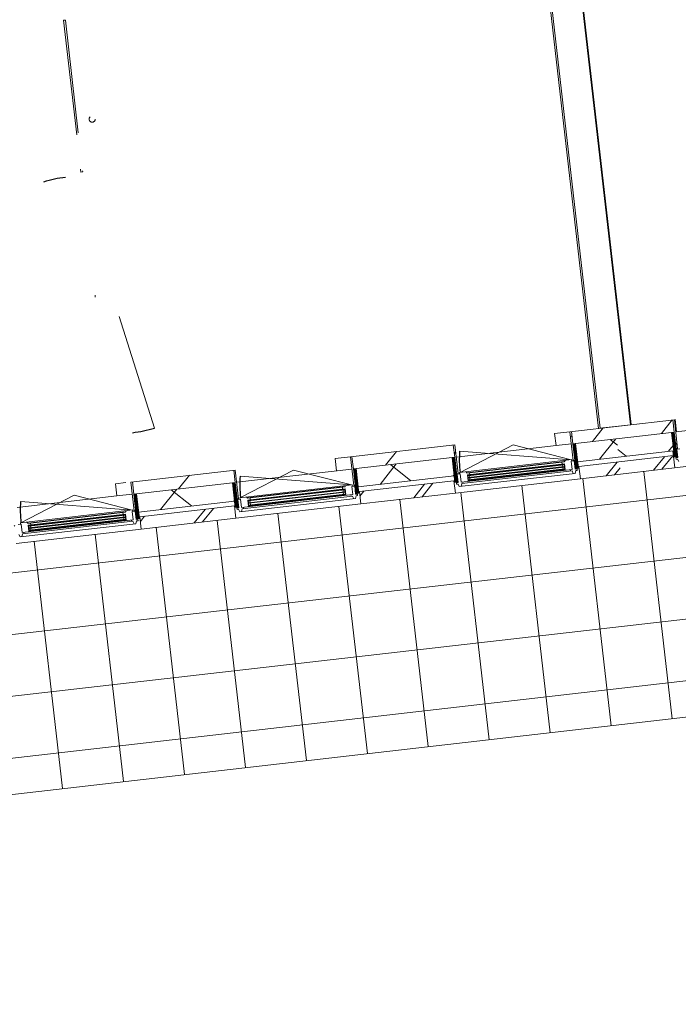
# Model space of a CAD drawing. Header units: metres. Extents: x 136266 to 136452, y 453403 to 453560.
# Tile 103 of 133: x 136321.1 to 136326.47, y 453507.99 to 453516.02. Entities that reach past the tile are written whole.
import ezdxf

# ---------------------------------------------------------------- set-up
doc = ezdxf.new("R2010")
doc.units = ezdxf.units.M
doc.linetypes.add('GS streep 0_75mm', pattern=[1.5000000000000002, 0.7500000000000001, -0.7500000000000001])
for name, color, linetype, lineweight in [('A-DETL-BEBOUWING', 253, 'Continuous', 9), ('A-DETL-GENF-4', 252, 'Continuous', 9), ('A-FLOR', 192, 'Continuous', 5), ('A-FLOR-PATT', 8, 'Continuous', 5), ('P-SANR-FIXT-1', 6, 'GS streep 0_75mm', 5)]:
    doc.layers.add(name, color=color, linetype=linetype, lineweight=lineweight)
pattern_1 = [(76.77799999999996, (1020.113961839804, 631.9547653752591), (-389.3964602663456, 91.48987229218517), [])]
pattern_2 = [(90, (0, 0), (-400, 2.449293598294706e-14), [])]

# ---------------------------------------------------------------- blocks, each defined once
blk = doc.blocks.new('859-DO-0010 29-09-2022')
at = {"layer": 'A-DETL-BEBOUWING'}
h = blk.add_hatch(dxfattribs=at)
h.set_pattern_fill('FP_841', color=256, angle=44.99999999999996, style=0, pattern_type=2)
h.set_pattern_definition(pattern_1)
h.paths.add_polyline_path([(41530.92763782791, 67365.17401487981), (41931.95993841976, 67613.61144438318), (41879.29699629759, 67698.62094105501), (41478.26469569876, 67450.18351156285), (41501.02407365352, 67413.44490208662)])
h.paths.add_polyline_path([(42755.70196128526, 68123.91535360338), (43462.13087871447, 68561.54440270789), (43409.46793659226, 68646.55389937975), (42703.03901915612, 68208.92485028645)])
h.paths.add_polyline_path([(44285.87290157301, 69071.84831193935), (44992.30181900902, 69509.47736103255), (44939.6388768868, 69594.48685770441), (44233.20995945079, 69156.85780861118)])
h.paths.add_polyline_path([(45816.04384187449, 70019.78127025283), (46097.24251058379, 70193.98238653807), (45907.35566424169, 70193.98238653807), (45763.38089974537, 70104.79076693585)])
h = blk.add_hatch(dxfattribs=at)
h.set_pattern_fill('FP_1433', color=256, angle=45.00000000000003, style=0, pattern_type=2)
h.set_pattern_definition([(76.77800000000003, (43874.93066880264, 68640.82100662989), (-412.9549461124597, 97.02500956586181), []), (166.778, (43874.93066880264, 68640.82100662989), (-97.0250095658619, -412.9549461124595), [])])
h.paths.add_polyline_path([(41609.92205100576, 67237.65976986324), (41992.25226234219, 67474.5113520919), (41913.25784914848, 67602.02559711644), (41530.92763781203, 67365.17401488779)])
h.paths.add_polyline_path([(42853.39846374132, 68007.98695586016), (43522.42320263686, 68422.44431041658), (43443.42878944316, 68549.95855544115), (42774.40405054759, 68135.50120088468), (42848.6331412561, 68015.67922768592)])
h.paths.add_polyline_path([(44383.56940403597, 68955.91991418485), (45052.59414293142, 69370.37726874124), (44973.59972973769, 69497.89151376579), (44304.57499084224, 69083.4341592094)])
h.paths.add_polyline_path([(45913.74034433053, 69903.85287250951), (46139.94000155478, 70043.98238653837), (45855.10973204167, 70043.9823865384), (45834.74593113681, 70031.36711753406)])
h = blk.add_hatch(dxfattribs=at)
h.set_pattern_fill('FP_1488', color=256, style=0, pattern_type=2)
h.set_pattern_definition(pattern_2)
h.paths.add_polyline_path([(42003.05491029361, 67498.84862386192), (42013.68109737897, 67505.43149162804), (41889.92318337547, 67705.20380883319), (41879.2969962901, 67698.62094106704), (41931.95993841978, 67613.61144438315)])
h = blk.add_hatch(dxfattribs=at)
h.set_pattern_fill('FP_1187', color=256, angle=121.7779999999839, style=0, pattern_type=2)
h.set_pattern_definition([(301.7779999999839, (41953.91268569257, 67629.00379830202), (43.18482431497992, 26.75277460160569), [50.8, 0, 0, 0]), (301.7779999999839, (41949.59420326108, 67626.32852084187), (43.18482431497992, 26.75277460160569), [50.8, 0, 0, 0]), (301.7779999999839, (41945.27572082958, 67623.6532433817), (43.18482431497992, 26.75277460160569), [50.8, 0, 0, 0]), (301.7779999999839, (41940.95723839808, 67620.97796592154), (43.18482431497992, 26.75277460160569), [50.8, 0, 0, 0]), (301.7779999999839, (41936.63875596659, 67618.30268846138), (43.18482431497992, 26.75277460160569), [50.8, 0, 0, 0]), (301.7779999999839, (41932.32027353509, 67615.62741100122), (43.18482431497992, 26.75277460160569), [50.8, 0, 0, 0]), (301.7779999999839, (41928.0017911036, 67612.95213354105), (43.18482431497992, 26.75277460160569), [50.8, 0, 0, 0]), (301.7779999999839, (41923.6833086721, 67610.27685608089), (43.18482431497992, 26.75277460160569), [50.8, 0, 0, 0]), (301.7779999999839, (41919.36482624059, 67607.60157862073), (43.18482431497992, 26.75277460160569), [50.8, 0, 0, 0]), (301.7779999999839, (41915.0463438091, 67604.92630116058), (43.18482431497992, 26.75277460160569), [50.8, 0, 0, 0])])
h.paths.add_polyline_path([(42038.86571094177, 67441.04216611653), (41931.95993841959, 67613.61144438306), (41913.25784914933, 67602.02559711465), (42020.1636216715, 67429.4563188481)])
h = blk.add_hatch(dxfattribs=at)
h.set_pattern_fill('FP_841', color=256, angle=44.99999999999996, style=0, pattern_type=2)
h.set_pattern_definition(pattern_1)
h.paths.add_polyline_path([(41225.53102099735, 67175.98239528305), (41530.92763783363, 67365.17401488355), (41478.26469570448, 67450.18351156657), (41172.8680788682, 67260.99189196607)])
h = blk.add_hatch(dxfattribs=at)
h.set_pattern_fill('FP_1434', color=256, angle=45.00000000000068, style=0, pattern_type=2)
h.set_pattern_definition([(76.77800000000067, (41872.2649644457, 67235.49224096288), (-389.3964602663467, 91.48987229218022), []), (76.77800000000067, (42892.37892628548, 67867.44700633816), (-389.3964602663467, 91.48987229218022), [])])
h.paths.add_polyline_path([(41683.65016998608, 67118.64647453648), (42060.8798115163, 67352.33828023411), (42008.21686938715, 67437.34777691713), (41630.98722785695, 67203.65597121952)])
h = blk.add_hatch(dxfattribs=at)
h.set_pattern_fill('FP_1428', color=256, angle=44.99999999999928, style=0, pattern_type=2)
h.set_pattern_definition([(76.77799999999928, (39314.66539374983, 65815.76041726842), (-412.9549461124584, 97.02500956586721), []), (166.7779999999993, (39314.66539374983, 65815.76041726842), (-97.0250095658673, -412.9549461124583), [])])
h.paths.add_polyline_path([(37019.40923013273, 64393.86089488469), (37401.73944146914, 64630.71247711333), (37322.74502827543, 64758.22672213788), (36940.414816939, 64521.37513990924)])
h.paths.add_polyline_path([(38262.88564286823, 65164.18808088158), (38931.91038176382, 65578.64543543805), (38852.91596857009, 65706.15968046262), (38183.89122967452, 65291.70232590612), (38262.31701383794, 65165.10597239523)])
h.paths.add_polyline_path([(39793.0565831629, 66112.12103920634), (40462.08132205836, 66526.57839376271), (40383.08690886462, 66654.09263878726), (39714.06216996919, 66239.63528423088)])
h.paths.add_polyline_path([(41323.22752345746, 67060.05399753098), (41609.92205101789, 67237.65976985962), (41530.92763782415, 67365.17401488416), (41244.23311026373, 67187.56824255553)])
h = blk.add_hatch(dxfattribs=at)
h.set_pattern_fill('FP_1489', color=256, style=0, pattern_type=2)
h.set_pattern_definition(pattern_2)
h.paths.add_polyline_path([(41285.99980578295, 67054.63670699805), (41296.62599286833, 67061.21957476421), (41172.86807886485, 67260.99189196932), (41162.24189177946, 67254.40902420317), (41225.5310209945, 67152.24653949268)])
h = blk.add_hatch(dxfattribs=at)
h.set_pattern_fill('FP_1186', color=256, scale=0.9999999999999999, angle=121.7779999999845, style=0, pattern_type=2)
h.set_pattern_definition([(301.7779999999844, (41201.97308412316, 67163.18111650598), (-43.18482431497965, -26.75277460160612), [50.8, 0, 0, 0]), (301.7779999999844, (41206.29156655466, 67165.85639396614), (-43.18482431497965, -26.75277460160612), [50.8, 0, 0, 0]), (301.7779999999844, (41210.61004898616, 67168.5316714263), (-43.18482431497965, -26.75277460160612), [50.8, 0, 0, 0]), (301.7779999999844, (41214.92853141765, 67171.20694888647), (-43.18482431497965, -26.75277460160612), [50.8, 0, 0, 0]), (301.7779999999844, (41219.24701384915, 67173.88222634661), (-43.18482431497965, -26.75277460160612), [50.8, 0, 0, 0]), (301.7779999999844, (41223.56549628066, 67176.55750380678), (-43.18482431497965, -26.75277460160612), [50.8, 0, 0, 0]), (301.7779999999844, (41227.88397871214, 67179.23278126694), (-43.18482431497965, -26.75277460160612), [50.8, 0, 0, 0]), (301.7779999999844, (41232.20246114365, 67181.9080587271), (-43.18482431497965, -26.75277460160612), [50.8, 0, 0, 0]), (301.7779999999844, (41236.52094357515, 67184.58333618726), (-43.18482431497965, -26.75277460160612), [50.8, 0, 0, 0]), (301.7779999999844, (41240.83942600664, 67187.25861364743), (-43.18482431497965, -26.75277460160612), [50.8, 0, 0, 0])])
h.paths.add_polyline_path([(41344.77702677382, 67025.26839010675), (41244.23311026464, 67187.56824255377), (41225.53102099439, 67175.98239528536), (41332.43679351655, 67003.41311701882), (41351.13888278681, 67014.99896428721)])
h = blk.add_hatch(dxfattribs=at)
h.set_pattern_fill('FP_1427', color=256, angle=45.00000000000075, style=0, pattern_type=2)
h.set_pattern_definition([(76.77800000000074, (41542.85290646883, 67031.42334523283), (-389.3964602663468, 91.4898722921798), []), (76.77800000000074, (42562.96757541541, 67663.37881771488), (-389.3964602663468, 91.4898722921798), [])])
h.paths.add_polyline_path([(41402.05621222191, 66944.20047872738), (41683.65016998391, 67118.64647452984), (41630.98722785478, 67203.65597121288), (41349.39327009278, 67029.2099754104), (41389.92858691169, 66963.77711614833)])
h = blk.add_hatch(color=256, dxfattribs=at)
h.paths.add_polyline_path([(40584.87985211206, 66539.12913134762), (40596.78118164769, 66546.5019432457), (40594.67466396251, 66549.90232311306), (40582.77333442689, 66542.52951121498)])
h.paths.add_polyline_path([(40560.65489873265, 66578.23349982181), (40572.55622826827, 66585.60631171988), (40570.44971058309, 66589.0066915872), (40558.54838104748, 66581.63387968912)])
h.paths.add_polyline_path([(41245.4036413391, 66948.32019169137), (41257.30497087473, 66955.69300358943), (41255.19845318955, 66959.09338345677), (41243.29712365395, 66951.72057155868)])
h.paths.add_polyline_path([(41221.17868795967, 66987.42456016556), (41233.0800174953, 66994.79737206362), (41230.97349981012, 66998.19775193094), (41219.07217027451, 66990.82494003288)])
for points in [[(40562.76141641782, 66574.83311995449), (41235.18653518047, 66991.3969921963), (41233.0800174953, 66994.79737206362), (40560.65489873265, 66578.23349982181)], [(40572.76737542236, 66558.6813155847), (41245.192494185, 66975.24518782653), (41243.08597649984, 66978.64556769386), (40570.6608577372, 66562.08169545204)], [(40582.77333442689, 66542.52951121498), (41255.19845318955, 66959.09338345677), (41253.09193550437, 66962.49376332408), (40580.66681674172, 66545.92989108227)], [(39032.5904761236, 65626.9001616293), (39705.01559488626, 66043.4640338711), (39702.90907720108, 66046.86441373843), (39030.48395843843, 65630.30054149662)], [(39042.59643512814, 65610.74835725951), (39715.02155389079, 66027.31222950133), (39712.91503620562, 66030.71260936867), (39040.48991744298, 65614.14873712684)], [(39052.60239413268, 65594.59655288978), (39725.02751289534, 66011.16042513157), (39722.92099521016, 66014.56080499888), (39050.49587644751, 65597.99693275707)], [(37502.4195358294, 64678.9672033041), (38174.84465459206, 65095.53107554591), (38172.73813690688, 65098.93145541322), (37500.31301814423, 64682.36758317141)], [(37512.42549483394, 64662.81539893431), (38184.85061359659, 65079.37927117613), (38182.74409591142, 65082.77965104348), (37510.31897714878, 64666.21577880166)], [(37522.43145383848, 64646.66359456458), (38194.85657260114, 65063.22746680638), (38192.75005491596, 65066.62784667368), (37520.32493615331, 64650.06397443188)]]:
    blk.add_hatch(color=256, dxfattribs=at).paths.add_polyline_path(points)
h = blk.add_hatch(dxfattribs=at)
h.set_pattern_fill('FP_841', color=256, angle=44.99999999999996, style=0, pattern_type=2)
h.set_pattern_definition(pattern_1)
h.paths.add_polyline_path([(39695.36008070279, 66228.04943695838), (40401.78899813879, 66665.6784860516), (40349.12605600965, 66750.68798273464), (39642.69713857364, 66313.05893364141)])
h = blk.add_hatch(dxfattribs=at)
h.set_pattern_fill('FP_1489', color=256, style=0, pattern_type=2)
h.set_pattern_definition(pattern_2)
h.paths.add_polyline_path([(40472.88397000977, 66550.91566553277), (40483.51015709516, 66557.49853329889), (40359.75224309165, 66757.27085050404), (40349.12605600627, 66750.68798273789), (40401.78899813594, 66665.67848605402)])
h = blk.add_hatch(dxfattribs=at)
h.set_pattern_fill('FP_1187', color=256, scale=0.9999999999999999, angle=121.7779999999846, style=0, pattern_type=2)
h.set_pattern_definition([(301.7779999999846, (40423.74174540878, 66681.0708399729), (43.18482431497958, 26.75277460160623), [50.79999999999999, 0, 0, 0]), (301.7779999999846, (40419.42326297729, 66678.39556251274), (43.18482431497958, 26.75277460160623), [50.79999999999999, 0, 0, 0]), (301.7779999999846, (40415.10478054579, 66675.72028505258), (43.18482431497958, 26.75277460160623), [50.79999999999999, 0, 0, 0]), (301.7779999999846, (40410.7862981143, 66673.04500759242), (43.18482431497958, 26.75277460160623), [50.79999999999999, 0, 0, 0]), (301.7779999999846, (40406.4678156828, 66670.36973013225), (43.18482431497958, 26.75277460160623), [50.79999999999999, 0, 0, 0]), (301.7779999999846, (40402.14933325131, 66667.69445267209), (43.18482431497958, 26.75277460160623), [50.79999999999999, 0, 0, 0]), (301.7779999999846, (40397.83085081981, 66665.01917521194), (43.18482431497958, 26.75277460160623), [50.79999999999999, 0, 0, 0]), (301.7779999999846, (40393.51236838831, 66662.34389775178), (43.18482431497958, 26.75277460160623), [50.79999999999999, 0, 0, 0]), (301.7779999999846, (40389.19388595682, 66659.66862029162), (43.18482431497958, 26.75277460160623), [50.79999999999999, 0, 0, 0]), (301.7779999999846, (40384.87540352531, 66656.99334283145), (43.18482431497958, 26.75277460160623), [50.79999999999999, 0, 0, 0])])
h.paths.add_polyline_path([(40508.694770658, 66493.1092077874), (40401.78899813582, 66665.67848605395), (40383.08690886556, 66654.09263878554), (40489.99268138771, 66481.523360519)])
h = blk.add_hatch(dxfattribs=at)
h.set_pattern_fill('FP_1431', color=256, angle=44.99999999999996, style=0, pattern_type=2)
h.set_pattern_definition([(76.77799999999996, (40201.2973942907, 66200.33670367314), (-389.3964602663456, 91.48987229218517), []), (76.77799999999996, (41221.41135613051, 66832.2914690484), (-389.3964602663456, 91.48987229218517), [])])
h.paths.add_polyline_path([(39871.88527192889, 65996.26752040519), (40530.70887122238, 66404.4053219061), (40478.04592909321, 66489.41481858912), (39819.22232979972, 66081.27701708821), (39829.65181785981, 66064.44154427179)])
h = blk.add_hatch(dxfattribs=at)
h.set_pattern_fill('FP_1186', color=256, scale=0.9999999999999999, angle=121.7779999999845, style=0, pattern_type=2)
h.set_pattern_definition([(301.7779999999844, (39671.80214382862, 66215.2481581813), (-43.18482431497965, -26.75277460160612), [50.8, 0, 0, 0]), (301.7779999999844, (39676.12062626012, 66217.92343564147), (-43.18482431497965, -26.75277460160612), [50.8, 0, 0, 0]), (301.7779999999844, (39680.43910869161, 66220.59871310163), (-43.18482431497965, -26.75277460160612), [50.8, 0, 0, 0]), (301.7779999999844, (39684.75759112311, 66223.2739905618), (-43.18482431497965, -26.75277460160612), [50.8, 0, 0, 0]), (301.7779999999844, (39689.07607355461, 66225.94926802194), (-43.18482431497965, -26.75277460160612), [50.8, 0, 0, 0]), (301.7779999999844, (39693.39455598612, 66228.6245454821), (-43.18482431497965, -26.75277460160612), [50.8, 0, 0, 0]), (301.7779999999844, (39697.7130384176, 66231.29982294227), (-43.18482431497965, -26.75277460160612), [50.8, 0, 0, 0]), (301.7779999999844, (39702.03152084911, 66233.97510040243), (-43.18482431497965, -26.75277460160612), [50.8, 0, 0, 0]), (301.7779999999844, (39706.3500032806, 66236.65037786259), (-43.18482431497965, -26.75277460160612), [50.8, 0, 0, 0]), (301.7779999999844, (39710.6684857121, 66239.32565532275), (-43.18482431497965, -26.75277460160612), [50.8, 0, 0, 0])])
h.paths.add_polyline_path([(39814.60608647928, 66077.33543178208), (39714.0621699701, 66239.6352842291), (39695.36008069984, 66228.04943696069), (39802.26585322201, 66055.48015869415), (39820.96794249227, 66067.06600596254)])
h = blk.add_hatch(color=256, dxfattribs=at)
h.paths.add_polyline_path([(39054.70891181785, 65591.19617302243), (39066.61024135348, 65598.56898492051), (39064.5037236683, 65601.96936478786), (39052.60239413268, 65594.59655288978)])
h.paths.add_polyline_path([(39030.48395843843, 65630.30054149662), (39042.38528797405, 65637.67335339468), (39040.27877028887, 65641.073733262), (39028.37744075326, 65633.70092136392)])
h.paths.add_polyline_path([(39715.23270104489, 66000.38723336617), (39727.13403058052, 66007.76004526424), (39725.02751289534, 66011.16042513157), (39713.12618335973, 66003.78761323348)])
h.paths.add_polyline_path([(39691.00774766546, 66039.49160184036), (39702.90907720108, 66046.86441373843), (39700.80255951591, 66050.26479360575), (39688.90122998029, 66042.89198170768)])
h = blk.add_hatch(dxfattribs=at)
h.set_pattern_fill('FP_841', color=256, angle=44.99999999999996, style=0, pattern_type=2)
h.set_pattern_definition(pattern_1)
h.paths.add_polyline_path([(38165.18914040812, 65280.11647863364), (38871.61805784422, 65717.74552772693), (38818.95511571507, 65802.75502440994), (38112.52619827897, 65365.12597531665)])
h = blk.add_hatch(dxfattribs=at)
h.set_pattern_fill('FP_1187', color=256, scale=0.9999999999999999, angle=121.7779999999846, style=0, pattern_type=2)
h.set_pattern_definition([(301.7779999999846, (38893.57080511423, 65733.13788164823), (43.18482431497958, 26.75277460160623), [50.79999999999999, 0, 0, 0]), (301.7779999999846, (38889.25232268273, 65730.46260418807), (43.18482431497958, 26.75277460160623), [50.79999999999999, 0, 0, 0]), (301.7779999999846, (38884.93384025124, 65727.7873267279), (43.18482431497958, 26.75277460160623), [50.79999999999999, 0, 0, 0]), (301.7779999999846, (38880.61535781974, 65725.11204926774), (43.18482431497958, 26.75277460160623), [50.79999999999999, 0, 0, 0]), (301.7779999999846, (38876.29687538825, 65722.43677180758), (43.18482431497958, 26.75277460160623), [50.79999999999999, 0, 0, 0]), (301.7779999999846, (38871.97839295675, 65719.76149434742), (43.18482431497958, 26.75277460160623), [50.79999999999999, 0, 0, 0]), (301.7779999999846, (38867.65991052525, 65717.08621688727), (43.18482431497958, 26.75277460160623), [50.79999999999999, 0, 0, 0]), (301.7779999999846, (38863.34142809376, 65714.4109394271), (43.18482431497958, 26.75277460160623), [50.79999999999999, 0, 0, 0]), (301.7779999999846, (38859.02294566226, 65711.73566196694), (43.18482431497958, 26.75277460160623), [50.79999999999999, 0, 0, 0]), (301.7779999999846, (38854.70446323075, 65709.06038450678), (43.18482431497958, 26.75277460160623), [50.79999999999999, 0, 0, 0])])
h.paths.add_polyline_path([(38978.52383036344, 65545.17624946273), (38871.61805784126, 65717.74552772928), (38852.915968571, 65706.15968046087), (38959.82174109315, 65533.59040219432)])
h = blk.add_hatch(dxfattribs=at)
h.set_pattern_fill('FP_1430', color=256, angle=45.00000000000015, style=0, pattern_type=2)
h.set_pattern_definition([(76.77800000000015, (38671.12680508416, 65252.40349495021), (-389.3964602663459, 91.48987229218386), []), (76.77800000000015, (39691.2400598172, 65884.35896743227), (-389.3964602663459, 91.48987229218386), [])])
h.paths.add_polyline_path([(38341.71433163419, 65048.3345620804), (39000.53793092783, 65456.47236358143), (38947.87498879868, 65541.48186026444), (38289.05138950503, 65133.34405876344), (38290.79700219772, 65130.52625842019)])
h = blk.add_hatch(dxfattribs=at)
h.set_pattern_fill('FP_1186', color=256, scale=0.9999999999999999, angle=121.7779999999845, style=0, pattern_type=2)
h.set_pattern_definition([(301.7779999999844, (38141.63120353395, 65267.31519985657), (-43.18482431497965, -26.75277460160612), [50.8, 0, 0, 0]), (301.7779999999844, (38145.94968596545, 65269.99047731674), (-43.18482431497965, -26.75277460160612), [50.8, 0, 0, 0]), (301.7779999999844, (38150.26816839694, 65272.6657547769), (-43.18482431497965, -26.75277460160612), [50.8, 0, 0, 0]), (301.7779999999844, (38154.58665082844, 65275.34103223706), (-43.18482431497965, -26.75277460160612), [50.8, 0, 0, 0]), (301.7779999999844, (38158.90513325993, 65278.01630969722), (-43.18482431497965, -26.75277460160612), [50.8, 0, 0, 0]), (301.7779999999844, (38163.22361569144, 65280.69158715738), (-43.18482431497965, -26.75277460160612), [50.8, 0, 0, 0]), (301.7779999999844, (38167.54209812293, 65283.36686461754), (-43.18482431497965, -26.75277460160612), [50.8, 0, 0, 0]), (301.7779999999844, (38171.86058055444, 65286.0421420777), (-43.18482431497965, -26.75277460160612), [50.8, 0, 0, 0]), (301.7779999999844, (38176.17906298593, 65288.71741953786), (-43.18482431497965, -26.75277460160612), [50.8, 0, 0, 0]), (301.7779999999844, (38180.49754541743, 65291.39269699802), (-43.18482431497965, -26.75277460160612), [50.8, 0, 0, 0])])
h.paths.add_polyline_path([(38284.43514618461, 65129.40247345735), (38183.89122967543, 65291.70232590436), (38165.18914040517, 65280.11647863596), (38272.09491292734, 65107.54720036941), (38290.79700219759, 65119.13304763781)])
h = blk.add_hatch(color=256, dxfattribs=at)
h.paths.add_polyline_path([(37524.53797152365, 64643.26321469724), (37536.43930105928, 64650.6360265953), (37534.3327833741, 64654.03640646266), (37522.43145383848, 64646.66359456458)])
h.paths.add_polyline_path([(37500.31301814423, 64682.36758317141), (37512.21434767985, 64689.74039506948), (37510.10782999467, 64693.14077493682), (37498.20650045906, 64685.76796303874)])
h.paths.add_polyline_path([(38185.06176075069, 65052.45427504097), (38196.96309028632, 65059.82708693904), (38194.85657260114, 65063.22746680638), (38182.95524306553, 65055.85465490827)])
h.paths.add_polyline_path([(38160.83680737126, 65091.55864351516), (38172.73813690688, 65098.93145541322), (38170.63161922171, 65102.33183528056), (38158.73028968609, 65094.95902338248)])
at = {"layer": 'A-FLOR-PATT'}
h = blk.add_hatch(dxfattribs=at)
h.set_pattern_fill('FP_2156', color=256, style=0, pattern_type=2)
h.set_pattern_definition([(301.778, (26940.322, 52503.49099999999), (425.0474834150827, 263.3147106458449), []), (31.778, (26940.322, 52503.49099999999), (-263.3147106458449, 425.0474834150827), [])])
h.paths.add_polyline_path([(24166.93060954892, 54132.42644062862), (25437.65313973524, 54919.63245502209), (25550.08501524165, 54738.14283898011), (47342.35457388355, 68238.15070961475), (46310.38049308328, 69903.98238653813), (46179.79104629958, 69903.98238653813), (23211.25600076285, 55675.09409649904), (24166.82563911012, 54132.59588585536)])
h.paths.add_polyline_path([(23532.16437686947, 55176.0665360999), (23225.02324464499, 55671.85944104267), (24487.41427038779, 56453.90413166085), (24920.75464282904, 55751.88144609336), (24437.32716903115, 55452.40063430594), (24459.11217680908, 55416.29394687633), (24465.14643151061, 55393.4962342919), (24461.86320262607, 55373.51270422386), (24446.8208541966, 55353.89108407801), (24432.09843924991, 55344.77062440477), (24409.97084537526, 55342.42003941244), (24388.0732494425, 55350.85654794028), (24372.65852206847, 55367.8440401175), (24366.62426736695, 55390.64175270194), (24369.91291417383, 55410.63378467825), (24368.69220237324, 55410.60996262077), (23416.93197476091, 55381.06549871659), (23540.66532653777, 55181.33283031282)])
h.paths.add_polyline_path([(24417.31259023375, 55346.09114030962), (24440.11030281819, 55352.96462502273), (24456.41695870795, 55370.31609368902), (24460.70108252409, 55397.3507100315), (24452.75209122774, 55418.39683563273), (24436.07725631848, 55432.96736276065), (24413.67425658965, 55437.81051617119), (24388.81165941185, 55428.14209884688), (24374.60468443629, 55410.63378467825), (24371.06961635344, 55386.78727696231), (24378.61157040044, 55366.12367900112), (24394.99906102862, 55351.33377126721), (24409.97084537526, 55347.81610539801)])
h.paths.add_polyline_path([(24440.95207094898, 55434.87909583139), (24428.03634677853, 55440.21013841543), (24438.87861158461, 55435.61948431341), (24440.87979124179, 55434.904905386)])
h.paths.add_polyline_path([(24902.47484786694, 55669.97355134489), (24881.40967101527, 55703.97735001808), (24884.8100508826, 55706.08386770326), (24905.87522773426, 55672.08006903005)])
h.paths.add_polyline_path([(24916.24209174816, 55666.7388958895), (24914.135574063, 55670.13927575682), (24948.1393727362, 55691.20445260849), (24950.24589042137, 55687.80407274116), (24916.61500591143, 55666.96991427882)])
h.paths.add_polyline_path([(24908.68855072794, 55665.50493405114), (24905.87522773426, 55669.69943903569), (24916.24209174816, 55666.7388958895), (24909.60344945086, 55665.65439376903)])
h.paths.add_polyline_path([(24953.48054587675, 55701.57131662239), (24950.08016600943, 55699.46479893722), (24929.01498915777, 55733.46859761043), (24932.41536902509, 55735.5751152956), (24950.82054311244, 55705.86514235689)])
h.paths.add_polyline_path([(24950.24589042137, 55687.80407274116), (24953.48054587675, 55701.57131662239), (24953.48054587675, 55692.30192667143)])
h.paths.add_polyline_path([(24884.64432647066, 55717.7445938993), (24918.64812514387, 55738.80977075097), (24920.75464282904, 55735.40939088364), (24886.75084415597, 55714.34421403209)])
h.paths.add_polyline_path([(24881.40967101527, 55703.97735001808), (24881.40967101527, 55713.24673996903), (24884.64432647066, 55717.7445938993), (24882.25372053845, 55706.08386770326)])
h.paths.add_polyline_path([(24932.41536902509, 55735.5751152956), (24918.64812514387, 55738.80977075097), (24926.20166616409, 55740.04373258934), (24929.01498915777, 55738.02051647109)])
for centre, radius, start, end in [((37064.52483090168, 66566.2760380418), 953.9999999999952, 121.7780000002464, 132.7779999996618), ((41268.2868328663, 67051.89798634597), 911.0000000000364, 200.7780000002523, 211.7780000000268), ((37439.694531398, 66538.72076638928), 953.9999999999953, 301.7780000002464, 312.7779999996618), ((39738.11589257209, 66103.96502802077), 911.0000000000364, 200.7780000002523, 211.7780000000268), ((38207.94495227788, 65156.03206969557), 911.0000000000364, 200.7779999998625, 211.7780000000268)]:
    blk.add_arc(centre, radius, start, end)
at = {"layer": 'A-DETL-BEBOUWING'}
for p, q in [((41584.52657902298, 67516.01216912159), (36673.68852352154, 75443.17792384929)), ((36461.16478181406, 75311.52056852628), (41372.00283731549, 67384.35481379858)), ((41402.05621222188, 66944.20047872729), (46179.7909931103, 69903.98238653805)), ((36014.0332029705, 68536.38557551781), (36001.28177846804, 68528.48613419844)), ((36001.28177846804, 68528.48613419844), (36496.84006390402, 67728.54677040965)), ((36501.69204708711, 67749.19763623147), (36014.0332029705, 68536.38557551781)), ((41889.92318337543, 67705.20380883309), (41162.24189177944, 67254.40902420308)), ((41879.29699629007, 67698.62094106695), (41931.95993841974, 67613.61144438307)), ((42013.68109737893, 67505.43149162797), (41889.92318337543, 67705.20380883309)), ((41244.23311026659, 67187.56824255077), (41913.25784914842, 67602.02559711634)), ((36644.29630186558, 67490.52017969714), (36657.46203739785, 67469.2678055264)), ((36670.21346190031, 67477.16724684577), (36657.46203739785, 67469.2678055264)), ((36664.9471676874, 67485.66819651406), (36670.21346190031, 67477.16724684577)), ((41323.22752345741, 67060.0539975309), (41992.25226234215, 67474.5113520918)), ((41372.00283731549, 67384.35481379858), (41584.52657902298, 67516.01216912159)), ((42003.05491029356, 67498.84862386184), (42013.68109737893, 67505.43149162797)), ((42031.13075558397, 67508.5952597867), (42010.72847638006, 67495.9561536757)), ((42010.72847638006, 67495.9561536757), (42046.5392770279, 67438.14969593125)), ((42010.9543515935, 67486.09719937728), (42015.2048264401, 67488.73034649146)), ((42008.2168693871, 67437.34777691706), (41349.39327009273, 67029.20997541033)), ((42060.87981151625, 67352.33828023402), (41987.15169253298, 67471.35157558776)), ((42046.5392770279, 67438.14969593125), (42033.78785252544, 67430.25025461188)), ((42033.78785252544, 67430.25025461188), (42040.10740558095, 67420.04911500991)), ((42040.10740558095, 67420.04911500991), (42050.3085451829, 67426.36866806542)), ((42050.3085451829, 67426.36866806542), (42068.69515218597, 67411.87961416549)), ((41162.24189177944, 67254.40902420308), (41285.99980578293, 67054.63670699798)), ((41172.86807886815, 67260.991891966), (41225.5310209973, 67175.98239528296)), ((41268.2868328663, 67051.89798634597), (40416.53648843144, 66728.72256841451)), ((41272.53730770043, 67054.53113345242), (40489.59984324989, 66569.5054364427)), ((41225.83294987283, 67015.99006517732), (40544.90688144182, 66594.15989872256)), ((41227.21920744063, 67013.75234253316), (40546.29313900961, 66591.9221760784)), ((40555.99809614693, 66580.0539914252), (41233.52378471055, 66999.77764019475)), ((41233.08001749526, 66994.79737206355), (40560.6548987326, 66578.23349982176)), ((40562.76141641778, 66574.83311995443), (41235.18653518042, 66991.39699219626)), ((40789.52616580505, 66959.78773831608), (41268.2868328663, 67051.89798634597)), ((41208.51711817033, 67002.16649526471), (41216.52188537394, 66989.24505176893)), ((41225.83294987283, 67015.99006517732), (41226.4017844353, 67025.95041616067)), ((41225.83294987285, 67015.99006517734), (41227.21920744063, 67013.75234253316)), ((41227.21920744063, 67013.75234253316), (41225.83294987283, 67015.99006517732)), ((41230.97349981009, 66998.19775193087), (41257.30497087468, 66955.69300358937)), ((41259.85525577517, 66957.27289185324), (41230.97349981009, 66998.19775193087)), ((41233.52378471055, 66999.77764019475), (41259.85525577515, 66957.27289185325)), ((41233.52378471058, 66999.77764019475), (41257.30497087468, 66955.69300358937)), ((41278.85686075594, 67044.32999385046), (41272.53730770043, 67054.53113345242)), ((41295.00866512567, 67054.33595285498), (41274.60638592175, 67041.69684674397)), ((41274.60638592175, 67041.69684674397), (41310.41718656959, 66983.89038899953)), ((41285.99980578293, 67054.63670699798), (41296.62599286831, 67061.21957476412)), ((41330.81946577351, 66996.52949511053), (41295.00866512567, 67054.33595285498)), ((41343.57089027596, 67004.4289364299), (41330.81946577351, 66996.52949511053)), ((41339.68930372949, 66987.90824377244), (41349.89044333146, 66994.22779682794)), ((41349.89044333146, 66994.22779682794), (41343.57089027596, 67004.4289364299)), ((41349.39327009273, 67029.20997541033), (41402.05621222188, 66944.20047872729)), ((40493.85031808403, 66572.13858354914), (40789.52616580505, 66959.78773831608)), ((40535.98067178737, 66504.13098620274), (41310.41718656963, 66983.89038899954)), ((40537.73426774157, 66465.221798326), (41344.47439126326, 66964.99311913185)), ((40544.85050974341, 66495.50973486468), (41314.1864547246, 66972.10936113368)), ((41243.0859764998, 66978.64556769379), (40570.66085773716, 66562.08169545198)), ((40572.76737542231, 66558.68131558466), (41245.19249418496, 66975.24518782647)), ((41253.09193550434, 66962.49376332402), (40580.66681674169, 66545.92989108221)), ((41259.85525577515, 66957.27289185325), (40582.32956721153, 66537.54924308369)), ((40582.77333442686, 66542.52951121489), (41255.19845318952, 66959.0933834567)), ((41219.07217027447, 66990.8249400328), (41221.17868795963, 66987.42456016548)), ((41223.2852056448, 66984.02418029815), (41231.18464696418, 66971.2727557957)), ((41233.29116464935, 66967.87237592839), (41241.19060596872, 66955.12095142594)), ((41242.85335643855, 66946.7403034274), (41244.95987412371, 66943.3399235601)), ((41245.19249418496, 66975.24518782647), (41243.0859764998, 66978.64556769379)), ((41255.19845318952, 66959.0933834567), (41243.29712365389, 66951.72057155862)), ((41243.29712365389, 66951.72057155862), (41245.40364133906, 66948.32019169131)), ((41297.66576206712, 66975.99094768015), (41303.98531512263, 66965.78980807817)), ((41314.1864547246, 66972.10936113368), (41332.57306172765, 66957.62030723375)), ((41344.47439126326, 66964.99311913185), (41339.68930372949, 66987.90824377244)), ((40359.75224309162, 66757.27085050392), (39632.07095148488, 66306.47606587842)), ((40401.78899813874, 66665.67848605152), (40349.12605600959, 66750.68798273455)), ((40483.51015709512, 66557.49853329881), (40359.75224309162, 66757.27085050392)), ((37189.35775290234, 66610.67188902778), (37197.25719422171, 66597.92046452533)), ((40383.08690886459, 66654.09263878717), (39714.06216996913, 66239.63528423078)), ((40544.90688144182, 66594.15989872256), (40535.73536651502, 66598.08615373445)), ((40546.29313900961, 66591.9221760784), (40544.90688144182, 66594.15989872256)), ((40546.29313900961, 66591.9221760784), (40544.90688144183, 66594.15989872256)), ((40572.99999548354, 66590.58657985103), (40564.99522827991, 66603.50802334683)), ((37439.694531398, 66538.72076638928), (38087.61271551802, 65838.49364131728)), ((39793.05658316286, 66112.12103920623), (40462.08132205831, 66526.57839376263)), ((40472.88397000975, 66550.91566553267), (40483.51015709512, 66557.49853329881)), ((40500.16987113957, 66561.93744394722), (40479.76759193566, 66549.29833783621)), ((40479.76759193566, 66549.29833783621), (40515.5783925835, 66491.49188009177)), ((40489.59984324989, 66569.5054364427), (40495.91939630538, 66559.30429684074)), ((40535.98067178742, 66504.13098620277), (40500.16987113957, 66561.93744394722)), ((40555.05164934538, 66501.82928792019), (40548.73209628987, 66512.03042752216)), ((40582.32956721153, 66537.54924308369), (40555.99809614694, 66580.05399142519)), ((40584.87985211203, 66539.12913134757), (40555.99809614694, 66580.05399142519)), ((40558.54838104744, 66581.63387968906), (40584.87985211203, 66539.12913134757)), ((40558.54838104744, 66581.63387968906), (40582.32956721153, 66537.54924308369)), ((40572.55622826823, 66585.60631171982), (40570.44971058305, 66589.00669158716)), ((40582.56218727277, 66569.45450735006), (40574.66274595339, 66582.20593185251)), ((40592.56814627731, 66553.30270298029), (40584.66870495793, 66566.05412748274)), ((40596.78118164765, 66546.50194324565), (40594.67466396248, 66549.90232311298)), ((40601.43798423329, 66544.6814516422), (40599.33146654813, 66548.08183150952)), ((40478.04592909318, 66489.41481858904), (39819.22232979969, 66081.27701708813)), ((40530.70887122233, 66404.40532190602), (40478.04592909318, 66489.41481858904)), ((40515.5783925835, 66491.49188009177), (40502.82696808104, 66483.5924387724)), ((40502.82696808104, 66483.5924387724), (40509.14652113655, 66473.39129917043)), ((40509.14652113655, 66473.39129917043), (40519.3476607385, 66479.71085222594)), ((40519.3476607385, 66479.71085222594), (40537.73426774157, 66465.221798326)), ((40549.63559727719, 66472.59461022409), (40544.85050974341, 66495.50973486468)), ((39871.88527192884, 65996.2675204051), (40530.70887122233, 66404.40532190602)), ((39632.07095148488, 66306.47606587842), (39755.82886548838, 66106.7037486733)), ((39642.6971385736, 66313.05893364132), (39695.36008070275, 66228.04943695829)), ((39755.82886548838, 66106.7037486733), (39766.45505257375, 66113.28661643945)), ((39738.1158925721, 66103.96502802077), (38886.36554813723, 65780.78961008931)), ((39742.36636740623, 66106.59817512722), (38959.42890295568, 65621.57247811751)), ((39005.80973149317, 65556.19802787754), (39780.24624627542, 66035.95743067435)), ((39695.66200957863, 66068.05710685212), (39014.73594114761, 65646.22694039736)), ((39697.04826714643, 66065.81938420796), (39016.12219871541, 65643.9892177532)), ((39025.82715585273, 65632.1210331), (39703.35284441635, 66051.84468186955)), ((39702.90907720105, 66046.86441373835), (39030.48395843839, 65630.30054149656)), ((39032.59047612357, 65626.90016162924), (39705.01559488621, 66043.46403387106)), ((39712.91503620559, 66030.7126093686), (39040.48991744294, 65614.14873712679)), ((39259.35522551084, 66011.85477999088), (39738.1158925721, 66103.96502802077)), ((39678.34617787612, 66054.23353693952), (39686.35094507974, 66041.31209344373)), ((39688.90122998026, 66042.89198170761), (39691.00774766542, 66039.49160184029)), ((39693.11426535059, 66036.09122197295), (39701.01370666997, 66023.3397974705)), ((39696.2308441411, 66078.01745783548), (39695.66200957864, 66068.05710685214)), ((39695.66200957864, 66068.05710685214), (39697.04826714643, 66065.81938420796)), ((39697.04826714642, 66065.81938420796), (39695.66200957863, 66068.05710685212)), ((39700.80255951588, 66050.26479360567), (39727.13403058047, 66007.76004526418)), ((39729.68431548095, 66009.33993352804), (39700.80255951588, 66050.26479360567)), ((39729.68431548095, 66009.33993352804), (39703.35284441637, 66051.84468186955)), ((39703.35284441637, 66051.84468186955), (39727.13403058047, 66007.76004526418)), ((39748.68592046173, 66096.39703552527), (39742.36636740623, 66106.59817512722)), ((39764.83772483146, 66106.40299452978), (39744.43544562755, 66093.76388841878)), ((39744.43544562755, 66093.76388841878), (39780.24624627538, 66035.95743067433)), ((39800.6485254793, 66048.59653678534), (39764.83772483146, 66106.40299452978)), ((39813.39994998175, 66056.49597810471), (39800.6485254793, 66048.59653678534)), ((39809.51836343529, 66039.97528544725), (39819.71950303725, 66046.29483850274)), ((39814.30345096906, 66017.06016080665), (39809.51836343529, 66039.97528544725)), ((39819.71950303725, 66046.29483850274), (39813.39994998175, 66056.49597810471)), ((39819.22232979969, 66081.27701708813), (39871.88527192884, 65996.2675204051)), ((38963.67937778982, 65624.20562522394), (39259.35522551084, 66011.85477999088)), ((39007.56332744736, 65517.28884000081), (39814.30345096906, 66017.06016080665)), ((39014.6795694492, 65547.57677653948), (39784.01551443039, 66024.17640280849)), ((39042.5964351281, 65610.74835725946), (39715.02155389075, 66027.31222950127)), ((39722.92099521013, 66014.56080499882), (39050.49587644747, 65597.99693275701)), ((39729.68431548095, 66009.33993352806), (39052.15862691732, 65589.6162847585)), ((39052.60239413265, 65594.59655288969), (39725.02751289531, 66011.1604251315)), ((39703.12022435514, 66019.9394176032), (39711.01966567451, 66007.18799310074)), ((39712.68241614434, 65998.8073451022), (39714.7889338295, 65995.4069652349)), ((39725.02751289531, 66011.1604251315), (39713.12618335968, 66003.78761323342)), ((39713.12618335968, 66003.78761323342), (39715.23270104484, 66000.38723336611)), ((39767.49482177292, 66028.05798935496), (39773.81437482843, 66017.85684975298)), ((39784.01551443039, 66024.17640280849), (39802.40212143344, 66009.68734890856)), ((38829.58130279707, 65809.33789217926), (38101.90001119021, 65358.5431075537)), ((38818.95511571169, 65802.75502441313), (38871.61805784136, 65717.74552772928)), ((38953.33921680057, 65609.56557497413), (38829.58130279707, 65809.33789217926)), ((38852.91596857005, 65706.15968046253), (38183.89122967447, 65291.70232590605)), ((39014.73594114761, 65646.22694039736), (39005.56442622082, 65650.15319540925)), ((39016.12219871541, 65643.9892177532), (39014.73594114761, 65646.22694039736)), ((39052.15862691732, 65589.6162847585), (39025.82715585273, 65632.1210331)), ((39054.70891181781, 65591.19617302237), (39025.82715585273, 65632.12103309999)), ((39028.37744075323, 65633.70092136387), (39054.70891181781, 65591.19617302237)), ((39028.37744075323, 65633.70092136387), (39052.15862691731, 65589.6162847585)), ((39042.82905518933, 65642.65362152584), (39034.82428798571, 65655.57506502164)), ((39042.38528797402, 65637.67335339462), (39040.27877028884, 65641.07373326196)), ((39052.39124697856, 65621.52154902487), (39044.49180565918, 65634.27297352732)), ((38262.88564286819, 65164.1880808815), (38931.91038176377, 65578.64543543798)), ((38942.7130297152, 65602.98270720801), (38953.33921680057, 65609.56557497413)), ((38969.99893084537, 65614.00448562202), (38949.59665164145, 65601.36537951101)), ((38949.59665164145, 65601.36537951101), (38985.40745228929, 65543.55892176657)), ((38959.42890295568, 65621.57247811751), (38965.74845601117, 65611.37133851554)), ((39005.80973149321, 65556.19802787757), (38969.99893084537, 65614.00448562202)), ((39019.46465698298, 65524.66165189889), (39014.6795694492, 65547.57677653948)), ((39024.88070905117, 65553.896329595), (39018.56115599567, 65564.09746919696)), ((39040.48991744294, 65614.14873712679), (39042.5964351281, 65610.74835725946)), ((39052.60239413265, 65594.59655288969), (39054.70891181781, 65591.19617302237)), ((39062.3972059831, 65605.3697446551), (39054.49776466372, 65618.12116915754)), ((39066.61024135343, 65598.56898492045), (39064.50372366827, 65601.96936478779)), ((39071.26704393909, 65596.748493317), (39069.16052625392, 65600.14887318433)), ((38947.87498879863, 65541.48186026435), (38289.051389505, 65133.34405876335)), ((39000.53793092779, 65456.47236358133), (38947.87498879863, 65541.48186026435)), ((38985.40745228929, 65543.55892176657), (38972.65602778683, 65535.6594804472)), ((38972.65602778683, 65535.6594804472), (38978.97558084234, 65525.45834084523)), ((38978.97558084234, 65525.45834084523), (38989.17672044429, 65531.77789390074)), ((38989.17672044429, 65531.77789390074), (39007.56332744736, 65517.28884000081)), ((38341.71433163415, 65048.33456208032), (39000.53793092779, 65456.47236358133)), ((38101.90001119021, 65358.5431075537), (38225.65792519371, 65158.77079034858)), ((38165.18914040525, 65280.11647863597), (38112.5261982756, 65365.12597531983)), ((38207.94495227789, 65156.03206969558), (37356.19460784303, 64832.85665176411)), ((38212.19542711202, 65158.66521680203), (37429.25796266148, 64673.6395197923)), ((37729.18428521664, 65063.92182166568), (38207.94495227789, 65156.03206969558)), ((38218.51498016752, 65148.46407720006), (38212.19542711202, 65158.66521680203)), ((38234.66678453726, 65158.47003620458), (38214.26450533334, 65145.83093009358)), ((38225.65792519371, 65158.77079034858), (38236.28411227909, 65165.35365811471)), ((38270.47758518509, 65100.66357846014), (38234.66678453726, 65158.47003620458)), ((37475.63879119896, 64608.26506955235), (38250.07530598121, 65088.02447234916)), ((37477.39238715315, 64569.35588167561), (38284.13251067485, 65069.12720248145)), ((37484.508629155, 64599.6438182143), (38253.84457413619, 65076.2434444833)), ((38165.49106928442, 65120.12414852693), (37484.56500085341, 64698.29398207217)), ((38166.87732685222, 65117.88642588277), (37485.9512584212, 64696.056259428)), ((37495.65621555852, 64684.18807477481), (38173.18190412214, 65103.91172354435)), ((38172.73813690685, 65098.93145541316), (37500.31301814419, 64682.36758317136)), ((37502.41953582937, 64678.96720330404), (38174.84465459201, 65095.53107554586)), ((38182.74409591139, 65082.77965104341), (37510.31897714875, 64666.2157788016)), ((37512.4254948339, 64662.81539893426), (38184.85061359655, 65079.37927117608)), ((38192.75005491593, 65066.62784667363), (37520.32493615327, 64650.06397443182)), ((38148.17523758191, 65106.30057861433), (38156.18000478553, 65093.37913511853)), ((38158.73028968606, 65094.95902338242), (38160.83680737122, 65091.55864351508)), ((38162.94332505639, 65088.15826364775), (38170.84276637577, 65075.4068391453)), ((38166.05990384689, 65130.08449951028), (38165.49106928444, 65120.12414852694)), ((38165.49106928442, 65120.12414852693), (38166.05990384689, 65130.08449951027)), ((38166.87732685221, 65117.88642588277), (38165.49106928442, 65120.12414852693)), ((38170.63161922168, 65102.33183528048), (38196.96309028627, 65059.82708693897)), ((38199.51337518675, 65061.40697520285), (38170.63161922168, 65102.33183528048)), ((38172.94928406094, 65072.006459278), (38180.84872538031, 65059.25503477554)), ((38173.18190412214, 65103.91172354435), (38199.51337518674, 65061.40697520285)), ((38173.18190412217, 65103.91172354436), (38196.96309028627, 65059.82708693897)), ((38250.07530598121, 65088.02447234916), (38214.26450533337, 65145.83093009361)), ((38237.32388147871, 65080.12503102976), (38243.64343453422, 65069.92389142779)), ((38253.84457413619, 65076.2434444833), (38272.23118113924, 65061.75439058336)), ((38283.22900968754, 65108.56301977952), (38270.47758518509, 65100.66357846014)), ((38279.34742314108, 65092.04232712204), (38289.54856274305, 65098.36188017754)), ((38284.13251067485, 65069.12720248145), (38279.34742314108, 65092.04232712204)), ((38289.54856274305, 65098.36188017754), (38283.22900968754, 65108.56301977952)), ((38289.051389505, 65133.34405876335), (38341.71433163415, 65048.33456208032)), ((37433.50843749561, 64676.27266689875), (37729.18428521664, 65063.92182166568)), ((38199.51337518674, 65061.40697520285), (37521.98768662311, 64641.68332643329)), ((37522.43145383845, 64646.6635945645), (38194.85657260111, 65063.2274668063)), ((38182.51147585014, 65050.87438677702), (38184.61799353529, 65047.4740069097)), ((38194.85657260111, 65063.2274668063), (38182.95524306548, 65055.85465490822)), ((38182.95524306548, 65055.85465490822), (38185.06176075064, 65052.45427504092)), ((37439.82799055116, 64666.07152729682), (37419.42571134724, 64653.43242118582)), ((37429.25796266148, 64673.6395197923), (37435.57751571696, 64663.43838019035)), ((37475.638791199, 64608.26506955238), (37439.82799055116, 64666.07152729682)), ((37484.56500085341, 64698.29398207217), (37475.39348592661, 64702.22023708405)), ((37485.9512584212, 64696.056259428), (37484.56500085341, 64698.29398207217)), ((37521.98768662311, 64641.68332643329), (37495.65621555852, 64684.18807477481)), ((37524.53797152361, 64643.26321469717), (37495.65621555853, 64684.1880747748)), ((37498.20650045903, 64685.76796303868), (37524.53797152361, 64643.26321469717)), ((37498.20650045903, 64685.76796303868), (37521.98768662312, 64641.68332643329)), ((37512.65811489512, 64694.72066320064), (37504.6533476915, 64707.64210669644)), ((37512.21434767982, 64689.74039506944), (37510.10782999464, 64693.14077493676)), ((37510.31897714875, 64666.2157788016), (37512.4254948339, 64662.81539893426)), ((37522.22030668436, 64673.58859069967), (37514.32086536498, 64686.34001520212)), ((37532.2262656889, 64657.43678632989), (37524.32682436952, 64670.18821083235)), ((37489.29371668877, 64576.72869357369), (37484.508629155, 64599.6438182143)), ((37494.70976875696, 64605.9633712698), (37488.39021570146, 64616.16451087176)), ((37536.43930105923, 64650.63602659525), (37534.33278337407, 64654.03640646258)), ((37541.09610364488, 64648.81553499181), (37538.98958595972, 64652.21591485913)), ((37459.00578015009, 64583.84493557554), (37477.39238715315, 64569.35588167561))]:
    blk.add_line(p, q, dxfattribs=at)
at = {"layer": 'A-DETL-GENF-4'}
for p, q in [((41931.95993841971, 67613.61144438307), (41913.25784914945, 67602.02559711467)), ((41913.25784914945, 67602.02559711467), (42020.16362167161, 67429.45631884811)), ((42038.86571094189, 67441.04216611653), (41931.95993841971, 67613.61144438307)), ((42020.16362167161, 67429.45631884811), (42038.86571094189, 67441.04216611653)), ((41225.53102099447, 67175.98239528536), (41244.23311026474, 67187.56824255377)), ((41332.43679351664, 67003.41311701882), (41225.53102099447, 67175.98239528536)), ((41244.23311026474, 67187.56824255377), (41351.13888278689, 67014.99896428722)), ((41351.13888278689, 67014.99896428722), (41332.43679351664, 67003.41311701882)), ((40401.78899813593, 66665.67848605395), (40383.08690886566, 66654.09263878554)), ((40383.08690886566, 66654.09263878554), (40489.99268138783, 66481.523360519)), ((40508.6947706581, 66493.1092077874), (40401.78899813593, 66665.67848605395)), ((40489.99268138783, 66481.523360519), (40508.6947706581, 66493.1092077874)), ((39695.36008069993, 66228.04943696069), (39714.0621699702, 66239.6352842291)), ((39802.2658532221, 66055.48015869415), (39695.36008069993, 66228.04943696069)), ((39714.0621699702, 66239.6352842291), (39820.96794249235, 66067.06600596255)), ((39820.96794249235, 66067.06600596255), (39802.2658532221, 66055.48015869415)), ((38871.61805784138, 65717.74552772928), (38852.91596857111, 65706.15968046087)), ((38978.52383036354, 65545.17624946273), (38871.61805784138, 65717.74552772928)), ((38852.91596857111, 65706.15968046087), (38959.82174109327, 65533.59040219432)), ((38959.82174109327, 65533.59040219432), (38978.52383036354, 65545.17624946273)), ((38165.18914040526, 65280.11647863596), (38183.89122967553, 65291.70232590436)), ((38272.09491292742, 65107.54720036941), (38165.18914040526, 65280.11647863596)), ((38183.89122967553, 65291.70232590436), (38290.79700219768, 65119.13304763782)), ((38290.79700219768, 65119.13304763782), (38272.09491292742, 65107.54720036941))]:
    blk.add_line(p, q, dxfattribs=at)
at = {"layer": 'A-FLOR'}
for p, q in [((36678.76670846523, 75446.28208607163), (41589.58606201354, 67519.14652037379)), ((41361.01850849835, 67377.55010691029), (36450.19915495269, 75304.68567260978)), ((25550.08501524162, 54738.14283898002), (47342.35457388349, 68238.15070961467)), ((41942.58612550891, 67620.19431214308), (42745.07577421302, 68117.33248581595)), ((41889.92318339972, 67705.2038087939), (41894.9826788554, 67708.33813997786)), ((41894.9826788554, 67708.33813997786), (41947.64562098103, 67623.32864330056)), ((41055.6218916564, 67188.35848730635), (41162.24189177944, 67254.40902419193)), ((41108.28483378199, 67103.34899062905), (41055.6218916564, 67188.35848730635)), ((41108.28483378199, 67103.34946114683), (41214.90462326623, 67169.39986754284)), ((40412.41518522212, 66672.26135381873), (41108.28483378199, 67103.34899062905)), ((41402.05621222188, 66944.20044577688), (40530.70887122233, 66404.40528895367)), ((39525.45095135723, 66240.42552898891), (39632.07095148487, 66306.47606587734)), ((38882.24403428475, 65724.32873551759), (39684.73368297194, 66221.46690921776)), ((39578.11368284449, 66155.41637232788), (39525.45095135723, 66240.42552898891)), ((39871.88527192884, 65996.26748745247), (39000.53793092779, 65456.47233062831)), ((37995.28001106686, 65292.49257065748), (38067.11304732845, 65336.99276392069)), ((38047.94295319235, 65207.48307398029), (37995.28001106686, 65292.49257065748)), ((38047.94295319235, 65207.48354449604), (38154.56274267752, 65273.53395089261)), ((37352.07330463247, 64776.39543717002), (38047.94295319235, 65207.48307398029)), ((38341.71433163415, 65048.33452912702), (37470.3669906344, 64508.53937230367))]:
    blk.add_line(p, q, dxfattribs=at)
at = {"layer": 'P-SANR-FIXT-1'}
blk.add_circle((36555.81760523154, 67899.1857156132), 24.99999999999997, dxfattribs=at)

msp = doc.modelspace()

# ---------------------------------------------------------------- block references
at = {"xscale": 0.001, "yscale": 0.001, "zscale": 0.001, "rotation": 334.7650131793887}
msp.add_blockref('859-DO-0010 29-09-2022', (136259.6791283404, 453469.3710543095), dxfattribs=at)

doc.saveas('drawing.dxf')
